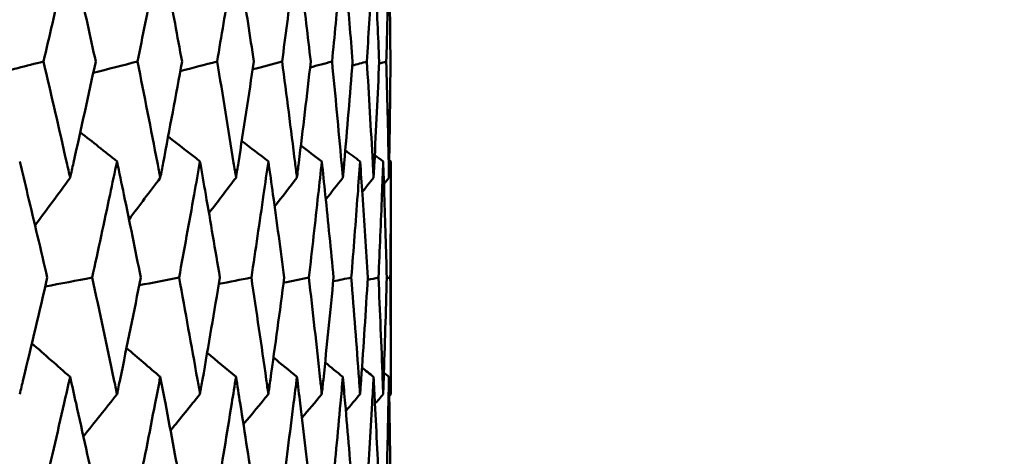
# Model space of a CAD drawing. Header units: millimetres. Extents: x 61 to 1929, y 482 to 2664.
# Tile 214 of 219: x 1263.27 to 1268.32, y 715.75 to 717.99. Entities that reach past the tile are written whole.
import ezdxf

# ---------------------------------------------------------------- set-up
doc = ezdxf.new("R2010")
doc.units = ezdxf.units.MM
doc.header["$LTSCALE"] = 10
doc.layers.add('Widoczne (ISO)', color=7, linetype='Continuous', lineweight=50)

msp = doc.modelspace()

# ---------------------------------------------------------------- linework, layer by layer
at = {"layer": 'Widoczne (ISO)'}
for p, q in [((1265.1742, 717.2636), (1265.1742, 716.0701)), ((1265.1531, 716.6642), (1265.1714, 716.6681))]:
    msp.add_line(p, q, dxfattribs=at)
msp.add_circle((1245.1742, 751.3536), 50, dxfattribs=at)
for points, knots in [([(1263.5293, 718.3678), (1263.514, 718.3002), (1263.4986, 718.2325), (1263.4534, 718.0351), (1263.4233, 717.9054), (1263.3929, 717.7757)], [0.03825175, 0.03825175, 0.03825175, 0.03825175, 0.06160817, 0.06160817, 0.10638617, 0.10638617, 0.10638617, 0.10638617]), ([(1263.6606, 717.7757), (1263.6324, 717.9054), (1263.6038, 718.0351), (1263.5598, 718.2325), (1263.5446, 718.3002), (1263.5293, 718.3678)], [0.01681985, 0.01681985, 0.01681985, 0.01681985, 0.06159108, 0.06159108, 0.08495433, 0.08495433, 0.08495433, 0.08495433]), ([(1263.9918, 718.3678), (1263.9788, 718.3002), (1263.9656, 718.2325), (1263.927, 718.0351), (1263.9012, 717.9054), (1263.875, 717.7757)], [0.03825175, 0.03825175, 0.03825175, 0.03825175, 0.06160817, 0.06160817, 0.10638617, 0.10638617, 0.10638617, 0.10638617]), ([(1264.1033, 717.7757), (1264.0795, 717.9054), (1264.0553, 718.0351), (1264.0178, 718.2325), (1264.0049, 718.3002), (1263.9918, 718.3678)], [0.01681985, 0.01681985, 0.01681985, 0.01681985, 0.06159108, 0.06159108, 0.08495433, 0.08495433, 0.08495433, 0.08495433]), ([(1264.3801, 718.3678), (1264.3694, 718.3002), (1264.3585, 718.2325), (1264.3265, 718.0351), (1264.3051, 717.9054), (1264.2834, 717.7757)], [0.03825175, 0.03825175, 0.03825175, 0.03825175, 0.06160817, 0.06160817, 0.10638617, 0.10638617, 0.10638617, 0.10638617]), ([(1264.4714, 717.7757), (1264.452, 717.9054), (1264.4322, 718.0351), (1264.4015, 718.2325), (1264.3909, 718.3002), (1264.3801, 718.3678)], [0.01681985, 0.01681985, 0.01681985, 0.01681985, 0.06159108, 0.06159108, 0.08495433, 0.08495433, 0.08495433, 0.08495433]), ([(1264.6926, 718.3678), (1264.6842, 718.3002), (1264.6756, 718.2325), (1264.6505, 718.0351), (1264.6336, 717.9054), (1264.6163, 717.7757)], [0.03825175, 0.03825175, 0.03825175, 0.03825175, 0.06160817, 0.06160817, 0.10638617, 0.10638617, 0.10638617, 0.10638617]), ([(1264.7633, 717.7757), (1264.7484, 717.9054), (1264.7331, 718.0351), (1264.7093, 718.2325), (1264.701, 718.3002), (1264.6926, 718.3678)], [0.01681985, 0.01681985, 0.01681985, 0.01681985, 0.06159108, 0.06159108, 0.08495433, 0.08495433, 0.08495433, 0.08495433]), ([(1264.928, 718.3678), (1264.922, 718.3002), (1264.9158, 718.2325), (1264.8976, 718.0351), (1264.8852, 717.9054), (1264.8725, 717.7757)], [0.03825175, 0.03825175, 0.03825175, 0.03825175, 0.06160817, 0.06160817, 0.10638617, 0.10638617, 0.10638617, 0.10638617]), ([(1264.9779, 717.7757), (1264.9676, 717.9054), (1264.9569, 718.0351), (1264.9399, 718.2325), (1264.934, 718.3002), (1264.928, 718.3678)], [0.01681985, 0.01681985, 0.01681985, 0.01681985, 0.06159108, 0.06159108, 0.08495433, 0.08495433, 0.08495433, 0.08495433]), ([(1265.0855, 718.3678), (1265.0818, 718.3002), (1265.0781, 718.2325), (1265.0669, 718.0351), (1265.0591, 717.9054), (1265.0509, 717.7757)], [0.03825175, 0.03825175, 0.03825175, 0.03825175, 0.06160817, 0.06160817, 0.10638617, 0.10638617, 0.10638617, 0.10638617]), ([(1265.1144, 717.7757), (1265.1086, 717.9054), (1265.1025, 718.0351), (1265.0926, 718.2325), (1265.0891, 718.3002), (1265.0855, 718.3678)], [0.01681985, 0.01681985, 0.01681985, 0.01681985, 0.06159108, 0.06159108, 0.08495433, 0.08495433, 0.08495433, 0.08495433]), ([(1265.1644, 718.3678), (1265.1631, 718.3002), (1265.1618, 718.2325), (1265.1576, 718.0351), (1265.1545, 717.9054), (1265.1509, 717.7757)], [0.03825175, 0.03825175, 0.03825175, 0.03825175, 0.06160817, 0.06160817, 0.10638617, 0.10638617, 0.10638617, 0.10638617]), ([(1265.1721, 717.7757), (1265.171, 717.9054), (1265.1695, 718.0351), (1265.1667, 718.2325), (1265.1656, 718.3002), (1265.1644, 718.3678)], [0.01681985, 0.01681985, 0.01681985, 0.01681985, 0.06159108, 0.06159108, 0.08495433, 0.08495433, 0.08495433, 0.08495433]), ([(1263.3929, 717.7757), (1263.4332, 717.6027), (1263.473, 717.4296), (1263.5178, 717.231), (1263.5236, 717.2054), (1263.5293, 717.1799)], [0.02053386, 0.02053386, 0.02053386, 0.02053386, 0.08016461, 0.08016461, 0.08898694, 0.08898694, 0.08898694, 0.08898694]), ([(1263.5293, 717.1799), (1263.5351, 717.2054), (1263.5408, 717.2309), (1263.5852, 717.4295), (1263.6232, 717.6026), (1263.6606, 717.7757)], [0.07138254, 0.07138254, 0.07138254, 0.07138254, 0.08018544, 0.08018544, 0.13983561, 0.13983561, 0.13983561, 0.13983561]), ([(1263.875, 717.7757), (1263.9097, 717.6027), (1263.9437, 717.4296), (1263.982, 717.231), (1263.9869, 717.2054), (1263.9918, 717.1799)], [0.02053386, 0.02053386, 0.02053386, 0.02053386, 0.08016461, 0.08016461, 0.08898694, 0.08898694, 0.08898694, 0.08898694]), ([(1263.9918, 717.1799), (1263.9967, 717.2054), (1264.0016, 717.2309), (1264.0394, 717.4295), (1264.0717, 717.6026), (1264.1033, 717.7757)], [0.07138254, 0.07138254, 0.07138254, 0.07138254, 0.08018544, 0.08018544, 0.13983561, 0.13983561, 0.13983561, 0.13983561]), ([(1264.2834, 717.7757), (1264.3122, 717.6027), (1264.3404, 717.4296), (1264.372, 717.231), (1264.3761, 717.2054), (1264.3801, 717.1799)], [0.02053386, 0.02053386, 0.02053386, 0.02053386, 0.08016461, 0.08016461, 0.08898694, 0.08898694, 0.08898694, 0.08898694]), ([(1264.3801, 717.1799), (1264.3841, 717.2054), (1264.3881, 717.2309), (1264.4193, 717.4295), (1264.4457, 717.6026), (1264.4714, 717.7757)], [0.07138254, 0.07138254, 0.07138254, 0.07138254, 0.08018544, 0.08018544, 0.13983561, 0.13983561, 0.13983561, 0.13983561]), ([(1264.6163, 717.7757), (1264.6392, 717.6027), (1264.6615, 717.4296), (1264.6862, 717.231), (1264.6894, 717.2054), (1264.6926, 717.1799)], [0.02053386, 0.02053386, 0.02053386, 0.02053386, 0.08016461, 0.08016461, 0.08898694, 0.08898694, 0.08898694, 0.08898694]), ([(1264.6926, 717.1799), (1264.6957, 717.2054), (1264.6989, 717.2309), (1264.7231, 717.4295), (1264.7436, 717.6026), (1264.7633, 717.7757)], [0.07138254, 0.07138254, 0.07138254, 0.07138254, 0.08018544, 0.08018544, 0.13983561, 0.13983561, 0.13983561, 0.13983561]), ([(1264.8725, 717.7757), (1264.8894, 717.6027), (1264.9056, 717.4296), (1264.9234, 717.231), (1264.9257, 717.2054), (1264.928, 717.1799)], [0.02053386, 0.02053386, 0.02053386, 0.02053386, 0.08016461, 0.08016461, 0.08898694, 0.08898694, 0.08898694, 0.08898694]), ([(1264.928, 717.1799), (1264.9303, 717.2054), (1264.9325, 717.2309), (1264.9498, 717.4295), (1264.9642, 717.6026), (1264.9779, 717.7757)], [0.07138254, 0.07138254, 0.07138254, 0.07138254, 0.08018544, 0.08018544, 0.13983561, 0.13983561, 0.13983561, 0.13983561]), ([(1265.0509, 717.7757), (1265.0618, 717.6027), (1265.0719, 717.4296), (1265.0827, 717.231), (1265.0841, 717.2054), (1265.0855, 717.1799)], [0.02053386, 0.02053386, 0.02053386, 0.02053386, 0.08016461, 0.08016461, 0.08898694, 0.08898694, 0.08898694, 0.08898694]), ([(1265.0855, 717.1799), (1265.0868, 717.2054), (1265.0882, 717.2309), (1265.0985, 717.4295), (1265.1068, 717.6026), (1265.1144, 717.7757)], [0.07138254, 0.07138254, 0.07138254, 0.07138254, 0.08018544, 0.08018544, 0.13983561, 0.13983561, 0.13983561, 0.13983561]), ([(1265.1509, 717.7757), (1265.1557, 717.6027), (1265.1597, 717.4296), (1265.1634, 717.231), (1265.1639, 717.2054), (1265.1644, 717.1799)], [0.02053386, 0.02053386, 0.02053386, 0.02053386, 0.08016461, 0.08016461, 0.08898694, 0.08898694, 0.08898694, 0.08898694]), ([(1265.1644, 717.1799), (1265.1648, 717.2054), (1265.1653, 717.2309), (1265.1685, 717.4295), (1265.1707, 717.6026), (1265.1721, 717.7757)], [0.07138254, 0.07138254, 0.07138254, 0.07138254, 0.08018544, 0.08018544, 0.13983561, 0.13983561, 0.13983561, 0.13983561]), ([(1263.4124, 716.6681), (1263.3792, 716.8101), (1263.3457, 716.9521), (1263.2981, 717.1506), (1263.2845, 717.2071), (1263.2708, 717.2636)], [0.01259731, 0.01259731, 0.01259731, 0.01259731, 0.06159863, 0.06159863, 0.08110666, 0.08110666, 0.08110666, 0.08110666]), ([(1263.7698, 717.2636), (1263.7579, 717.2071), (1263.746, 717.1506), (1263.704, 716.9521), (1263.6734, 716.8101), (1263.6424, 716.6681)], [0.04208868, 0.04208868, 0.04208868, 0.04208868, 0.06158988, 0.06158988, 0.11059803, 0.11059803, 0.11059803, 0.11059803]), ([(1263.8918, 716.6681), (1263.8633, 716.8101), (1263.8344, 716.9521), (1263.7934, 717.1506), (1263.7816, 717.2071), (1263.7698, 717.2636)], [0.01259731, 0.01259731, 0.01259731, 0.01259731, 0.06159863, 0.06159863, 0.08110666, 0.08110666, 0.08110666, 0.08110666]), ([(1264.1954, 717.2636), (1264.1854, 717.2071), (1264.1754, 717.1506), (1264.14, 716.9521), (1264.1142, 716.8101), (1264.088, 716.6681)], [0.04208868, 0.04208868, 0.04208868, 0.04208868, 0.06158988, 0.06158988, 0.11059803, 0.11059803, 0.11059803, 0.11059803]), ([(1264.2973, 716.6681), (1264.2736, 716.8101), (1264.2495, 716.9521), (1264.2152, 717.1506), (1264.2053, 717.2071), (1264.1954, 717.2636)], [0.01259731, 0.01259731, 0.01259731, 0.01259731, 0.06159863, 0.06159863, 0.08110666, 0.08110666, 0.08110666, 0.08110666]), ([(1264.5459, 717.2636), (1264.5379, 717.2071), (1264.5298, 717.1506), (1264.5012, 716.9521), (1264.4803, 716.8101), (1264.4589, 716.6681)], [0.04208868, 0.04208868, 0.04208868, 0.04208868, 0.06158988, 0.06158988, 0.11059803, 0.11059803, 0.11059803, 0.11059803]), ([(1264.6273, 716.6681), (1264.6086, 716.8101), (1264.5894, 716.9521), (1264.5618, 717.1506), (1264.5539, 717.2071), (1264.5459, 717.2636)], [0.01259731, 0.01259731, 0.01259731, 0.01259731, 0.06159863, 0.06159863, 0.08110666, 0.08110666, 0.08110666, 0.08110666]), ([(1264.82, 717.2636), (1264.8139, 717.2071), (1264.8079, 717.1506), (1264.7862, 716.9521), (1264.7702, 716.8101), (1264.7537, 716.6681)], [0.04208868, 0.04208868, 0.04208868, 0.04208868, 0.06158988, 0.06158988, 0.11059803, 0.11059803, 0.11059803, 0.11059803]), ([(1264.8806, 716.6681), (1264.8668, 716.8101), (1264.8526, 716.9521), (1264.8319, 717.1506), (1264.826, 717.2071), (1264.82, 717.2636)], [0.01259731, 0.01259731, 0.01259731, 0.01259731, 0.06159863, 0.06159863, 0.08110666, 0.08110666, 0.08110666, 0.08110666]), ([(1265.0165, 717.2636), (1265.0125, 717.2071), (1265.0084, 717.1506), (1264.9937, 716.9521), (1264.9827, 716.8101), (1264.9712, 716.6681)], [0.04208868, 0.04208868, 0.04208868, 0.04208868, 0.06158988, 0.06158988, 0.11059803, 0.11059803, 0.11059803, 0.11059803]), ([(1265.0561, 716.6681), (1265.0474, 716.8101), (1265.0381, 716.9521), (1265.0245, 717.1506), (1265.0206, 717.2071), (1265.0165, 717.2636)], [0.01259731, 0.01259731, 0.01259731, 0.01259731, 0.06159863, 0.06159863, 0.08110666, 0.08110666, 0.08110666, 0.08110666]), ([(1265.1348, 717.2636), (1265.1327, 717.2071), (1265.1306, 717.1506), (1265.123, 716.9521), (1265.1171, 716.8101), (1265.1106, 716.6681)], [0.04208868, 0.04208868, 0.04208868, 0.04208868, 0.06158988, 0.06158988, 0.11059803, 0.11059803, 0.11059803, 0.11059803]), ([(1265.1532, 716.6681), (1265.1495, 716.8101), (1265.1453, 716.9521), (1265.1387, 717.1506), (1265.1368, 717.2071), (1265.1348, 717.2636)], [0.01259731, 0.01259731, 0.01259731, 0.01259731, 0.06159863, 0.06159863, 0.08110666, 0.08110666, 0.08110666, 0.08110666]), ([(1265.1742, 717.2636), (1265.1742, 717.2071), (1265.1741, 717.1506), (1265.1736, 716.9521), (1265.1727, 716.8101), (1265.1714, 716.6681)], [0.04208868, 0.04208868, 0.04208868, 0.04208868, 0.06158988, 0.06158988, 0.11059803, 0.11059803, 0.11059803, 0.11059803]), ([(1263.2708, 716.0701), (1263.2769, 716.0954), (1263.283, 716.1207), (1263.3308, 716.32), (1263.3719, 716.4941), (1263.4124, 716.6681)], [0.06686277, 0.06686277, 0.06686277, 0.06686277, 0.07557848, 0.07557848, 0.13558897, 0.13558897, 0.13558897, 0.13558897]), ([(1263.6424, 716.6681), (1263.6802, 716.4941), (1263.7174, 716.3201), (1263.7592, 716.1208), (1263.7645, 716.0954), (1263.7698, 716.0701)], [0.01556037, 0.01556037, 0.01556037, 0.01556037, 0.07555527, 0.07555527, 0.08428623, 0.08428623, 0.08428623, 0.08428623]), ([(1263.7698, 716.0701), (1263.775, 716.0954), (1263.7803, 716.1207), (1263.8216, 716.32), (1263.857, 716.4941), (1263.8918, 716.6681)], [0.06686277, 0.06686277, 0.06686277, 0.06686277, 0.07557848, 0.07557848, 0.13558897, 0.13558897, 0.13558897, 0.13558897]), ([(1264.088, 716.6681), (1264.12, 716.4941), (1264.1513, 716.3201), (1264.1865, 716.1208), (1264.1909, 716.0954), (1264.1954, 716.0701)], [0.01556037, 0.01556037, 0.01556037, 0.01556037, 0.07555527, 0.07555527, 0.08428623, 0.08428623, 0.08428623, 0.08428623]), ([(1264.1954, 716.0701), (1264.1998, 716.0954), (1264.2042, 716.1207), (1264.2389, 716.32), (1264.2684, 716.4941), (1264.2973, 716.6681)], [0.06686277, 0.06686277, 0.06686277, 0.06686277, 0.07557848, 0.07557848, 0.13558897, 0.13558897, 0.13558897, 0.13558897]), ([(1264.4589, 716.6681), (1264.485, 716.4941), (1264.5104, 716.3201), (1264.5387, 716.1208), (1264.5423, 716.0954), (1264.5459, 716.0701)], [0.01556037, 0.01556037, 0.01556037, 0.01556037, 0.07555527, 0.07555527, 0.08428623, 0.08428623, 0.08428623, 0.08428623]), ([(1264.5459, 716.0701), (1264.5495, 716.0954), (1264.553, 716.1207), (1264.5808, 716.32), (1264.6045, 716.4941), (1264.6273, 716.6681)], [0.06686277, 0.06686277, 0.06686277, 0.06686277, 0.07557848, 0.07557848, 0.13558897, 0.13558897, 0.13558897, 0.13558897]), ([(1264.7537, 716.6681), (1264.7738, 716.4941), (1264.7932, 716.3201), (1264.8146, 716.1208), (1264.8173, 716.0954), (1264.82, 716.0701)], [0.01556037, 0.01556037, 0.01556037, 0.01556037, 0.07555527, 0.07555527, 0.08428623, 0.08428623, 0.08428623, 0.08428623]), ([(1264.82, 716.0701), (1264.8227, 716.0954), (1264.8253, 716.1207), (1264.8462, 716.32), (1264.8638, 716.4941), (1264.8806, 716.6681)], [0.06686277, 0.06686277, 0.06686277, 0.06686277, 0.07557848, 0.07557848, 0.13558897, 0.13558897, 0.13558897, 0.13558897]), ([(1264.9712, 716.6681), (1264.9852, 716.4941), (1264.9985, 716.3201), (1265.0129, 716.1208), (1265.0147, 716.0954), (1265.0165, 716.0701)], [0.01556037, 0.01556037, 0.01556037, 0.01556037, 0.07555527, 0.07555527, 0.08428623, 0.08428623, 0.08428623, 0.08428623]), ([(1265.0165, 716.0701), (1265.0183, 716.0954), (1265.0201, 716.1207), (1265.034, 716.32), (1265.0454, 716.4941), (1265.0561, 716.6681)], [0.06686277, 0.06686277, 0.06686277, 0.06686277, 0.07557848, 0.07557848, 0.13558897, 0.13558897, 0.13558897, 0.13558897]), ([(1265.1106, 716.6681), (1265.1185, 716.4941), (1265.1256, 716.3201), (1265.1329, 716.1208), (1265.1339, 716.0954), (1265.1348, 716.0701)], [0.01556037, 0.01556037, 0.01556037, 0.01556037, 0.07555527, 0.07555527, 0.08428623, 0.08428623, 0.08428623, 0.08428623]), ([(1265.1348, 716.0701), (1265.1357, 716.0954), (1265.1365, 716.1207), (1265.1434, 716.32), (1265.1486, 716.4941), (1265.1532, 716.6681)], [0.06686277, 0.06686277, 0.06686277, 0.06686277, 0.07557848, 0.07557848, 0.13558897, 0.13558897, 0.13558897, 0.13558897]), ([(1265.1714, 716.6681), (1265.173, 716.4941), (1265.174, 716.3201), (1265.1742, 716.1208), (1265.1742, 716.0954), (1265.1742, 716.0701)], [0.01556037, 0.01556037, 0.01556037, 0.01556037, 0.07555527, 0.07555527, 0.08428623, 0.08428623, 0.08428623, 0.08428623]), ([(1263.5293, 716.1589), (1263.5191, 716.1138), (1263.5089, 716.0687), (1263.4635, 715.8695), (1263.4279, 715.7154), (1263.3917, 715.5613)], [0.04598621, 0.04598621, 0.04598621, 0.04598621, 0.06155279, 0.06155279, 0.11473062, 0.11473062, 0.11473062, 0.11473062]), ([(1263.6616, 715.5613), (1263.6282, 715.7154), (1263.5943, 715.8695), (1263.5497, 716.0686), (1263.5395, 716.1138), (1263.5293, 716.1589)], [0.00838421, 0.00838421, 0.00838421, 0.00838421, 0.06155515, 0.06155515, 0.07712864, 0.07712864, 0.07712864, 0.07712864]), ([(1263.9918, 716.1589), (1263.9832, 716.1138), (1263.9744, 716.0687), (1263.9356, 715.8695), (1263.9051, 715.7154), (1263.874, 715.5613)], [0.04598621, 0.04598621, 0.04598621, 0.04598621, 0.06155279, 0.06155279, 0.11473062, 0.11473062, 0.11473062, 0.11473062]), ([(1264.1043, 715.5613), (1264.076, 715.7154), (1264.0471, 715.8695), (1264.0092, 716.0686), (1264.0005, 716.1138), (1263.9918, 716.1589)], [0.00838421, 0.00838421, 0.00838421, 0.00838421, 0.06155515, 0.06155515, 0.07712864, 0.07712864, 0.07712864, 0.07712864]), ([(1264.3801, 716.1589), (1264.3729, 716.1138), (1264.3657, 716.0687), (1264.3337, 715.8695), (1264.3084, 715.7154), (1264.2825, 715.5613)], [0.04598621, 0.04598621, 0.04598621, 0.04598621, 0.06155279, 0.06155279, 0.11473062, 0.11473062, 0.11473062, 0.11473062]), ([(1264.4721, 715.5613), (1264.4491, 715.7154), (1264.4256, 715.8695), (1264.3944, 716.0686), (1264.3873, 716.1138), (1264.3801, 716.1589)], [0.00838421, 0.00838421, 0.00838421, 0.00838421, 0.06155515, 0.06155515, 0.07712864, 0.07712864, 0.07712864, 0.07712864]), ([(1264.6926, 716.1589), (1264.687, 716.1138), (1264.6813, 716.0687), (1264.6562, 715.8695), (1264.6362, 715.7154), (1264.6156, 715.5613)], [0.04598621, 0.04598621, 0.04598621, 0.04598621, 0.06155279, 0.06155279, 0.11473062, 0.11473062, 0.11473062, 0.11473062]), ([(1264.7639, 715.5613), (1264.7462, 715.7154), (1264.728, 715.8695), (1264.7037, 716.0686), (1264.6982, 716.1138), (1264.6926, 716.1589)], [0.00838421, 0.00838421, 0.00838421, 0.00838421, 0.06155515, 0.06155515, 0.07712864, 0.07712864, 0.07712864, 0.07712864]), ([(1264.928, 716.1589), (1264.924, 716.1138), (1264.9199, 716.0687), (1264.9018, 715.8695), (1264.8872, 715.7154), (1264.872, 715.5613)], [0.04598621, 0.04598621, 0.04598621, 0.04598621, 0.06155279, 0.06155279, 0.11473062, 0.11473062, 0.11473062, 0.11473062]), ([(1264.9783, 715.5613), (1264.9661, 715.7154), (1264.9533, 715.8695), (1264.936, 716.0686), (1264.932, 716.1138), (1264.928, 716.1589)], [0.00838421, 0.00838421, 0.00838421, 0.00838421, 0.06155515, 0.06155515, 0.07712864, 0.07712864, 0.07712864, 0.07712864]), ([(1265.0855, 716.1589), (1265.0831, 716.1138), (1265.0806, 716.0687), (1265.0695, 715.8695), (1265.0603, 715.7154), (1265.0506, 715.5613)], [0.04598621, 0.04598621, 0.04598621, 0.04598621, 0.06155279, 0.06155279, 0.11473062, 0.11473062, 0.11473062, 0.11473062]), ([(1265.1146, 715.5613), (1265.1078, 715.7154), (1265.1005, 715.8695), (1265.0902, 716.0686), (1265.0879, 716.1138), (1265.0855, 716.1589)], [0.00838421, 0.00838421, 0.00838421, 0.00838421, 0.06155515, 0.06155515, 0.07712864, 0.07712864, 0.07712864, 0.07712864]), ([(1265.1644, 716.1589), (1265.1636, 716.1138), (1265.1627, 716.0687), (1265.1587, 715.8695), (1265.155, 715.7154), (1265.1508, 715.5613)], [0.04598621, 0.04598621, 0.04598621, 0.04598621, 0.06155279, 0.06155279, 0.11473062, 0.11473062, 0.11473062, 0.11473062]), ([(1265.1721, 715.5613), (1265.1709, 715.7154), (1265.169, 715.8695), (1265.1659, 716.0686), (1265.1652, 716.1138), (1265.1644, 716.1589)], [0.00838421, 0.00838421, 0.00838421, 0.00838421, 0.06155515, 0.06155515, 0.07712864, 0.07712864, 0.07712864, 0.07712864])]:
    msp.add_open_spline(points, degree=3, knots=knots, dxfattribs=at)
for points in [[(1263.128, 717.7078), (1263.2163, 717.7305), (1263.3046, 717.7531), (1263.3929, 717.7757)], [(1263.6479, 717.7171), (1263.7236, 717.7366), (1263.7993, 717.7561), (1263.875, 717.7757)], [(1264.0943, 717.7263), (1264.1573, 717.7428), (1264.2203, 717.7592), (1264.2834, 717.7757)], [(1264.4654, 717.7356), (1264.5157, 717.749), (1264.566, 717.7623), (1264.6163, 717.7757)], [(1264.7598, 717.7452), (1264.7974, 717.7553), (1264.8349, 717.7655), (1264.8725, 717.7757)], [(1264.9763, 717.7549), (1265.0012, 717.7619), (1265.026, 717.7688), (1265.0509, 717.7757)], [(1265.1139, 717.7651), (1265.1262, 717.7686), (1265.1386, 717.7721), (1265.1509, 717.7757)], [(1263.7698, 717.2636), (1263.707, 717.3135), (1263.6442, 717.3634), (1263.5814, 717.4133)], [(1264.1954, 717.2636), (1264.1409, 717.306), (1264.0864, 717.3483), (1264.0319, 717.3906)], [(1264.5459, 717.2636), (1264.5004, 717.2983), (1264.455, 717.333), (1264.4095, 717.3677)], [(1264.82, 717.2636), (1264.7842, 717.2906), (1264.7484, 717.3175), (1264.7127, 717.3443)], [(1265.0165, 717.2636), (1264.9911, 717.2826), (1264.9657, 717.3015), (1264.9403, 717.3204)], [(1265.1348, 717.2636), (1265.1204, 717.2743), (1265.1059, 717.285), (1265.0915, 717.2957)], [(1265.1742, 717.2636), (1265.1714, 717.2657), (1265.1687, 717.2678), (1265.1659, 717.2698)], [(1263.5293, 717.1799), (1263.4695, 717.098), (1263.4096, 717.0163), (1263.3497, 716.9346)], [(1263.9918, 717.1799), (1263.9384, 717.1086), (1263.8849, 717.0373), (1263.8314, 716.9661)], [(1264.3801, 717.1799), (1264.3339, 717.1194), (1264.2877, 717.0591), (1264.2414, 716.9988)], [(1264.6926, 717.1799), (1264.6545, 717.1308), (1264.6163, 717.0818), (1264.5781, 717.0328)], [(1264.928, 717.1799), (1264.8988, 717.1428), (1264.8697, 717.1057), (1264.8405, 717.0687)], [(1265.0855, 717.1799), (1265.0662, 717.1555), (1265.0468, 717.1311), (1265.0275, 717.1068)], [(1265.1644, 717.1799), (1265.1558, 717.1691), (1265.1473, 717.1584), (1265.1388, 717.1477)], [(1263.4016, 716.6219), (1263.4819, 716.6373), (1263.5621, 716.6527), (1263.6424, 716.6681)], [(1263.8839, 716.6285), (1263.9519, 716.6417), (1264.0199, 716.6549), (1264.088, 716.6681)], [(1264.2918, 716.6353), (1264.3475, 716.6462), (1264.4032, 716.6572), (1264.4589, 716.6681)], [(1264.6239, 716.6421), (1264.6672, 716.6508), (1264.7104, 716.6595), (1264.7537, 716.6681)], [(1264.8788, 716.6492), (1264.9096, 716.6555), (1264.9404, 716.6618), (1264.9712, 716.6681)], [(1265.0554, 716.6565), (1265.0738, 716.6604), (1265.0922, 716.6643), (1265.1106, 716.6681)], [(1263.5293, 716.1589), (1263.464, 716.2162), (1263.3986, 716.2735), (1263.3331, 716.3308)], [(1263.9918, 716.1589), (1263.9342, 716.2082), (1263.8764, 716.2576), (1263.8187, 716.3069)], [(1264.3801, 716.1589), (1264.3308, 716.2002), (1264.2815, 716.2415), (1264.2322, 716.2827)], [(1264.6926, 716.1589), (1264.6524, 716.192), (1264.6123, 716.2251), (1264.5721, 716.2582)], [(1264.928, 716.1589), (1264.8977, 716.1836), (1264.8674, 716.2083), (1264.8371, 716.233)], [(1265.0855, 716.1589), (1265.0657, 716.1749), (1265.0459, 716.1909), (1265.0261, 716.2069)], [(1265.1644, 716.1589), (1265.1558, 716.1658), (1265.1472, 716.1727), (1265.1386, 716.1797)], [(1263.7698, 716.0701), (1263.7124, 715.9979), (1263.6551, 715.9256), (1263.5976, 715.8535)], [(1264.1954, 716.0701), (1264.145, 716.0081), (1264.0946, 715.9461), (1264.0442, 715.8841)], [(1264.5459, 716.0701), (1264.5034, 716.0186), (1264.4608, 715.9672), (1264.4182, 715.9158)], [(1264.82, 716.0701), (1264.7861, 716.0297), (1264.7522, 715.9893), (1264.7183, 715.9489)], [(1265.0165, 716.0701), (1264.9921, 716.0413), (1264.9677, 716.0125), (1264.9433, 715.9837)], [(1265.1348, 716.0701), (1265.1207, 716.0537), (1265.1067, 716.0372), (1265.0927, 716.0207)], [(1265.1742, 716.0701), (1265.1715, 716.0669), (1265.1688, 716.0637), (1265.166, 716.0605)]]:
    msp.add_open_spline(points, degree=3, dxfattribs=at)

doc.saveas('drawing.dxf')
